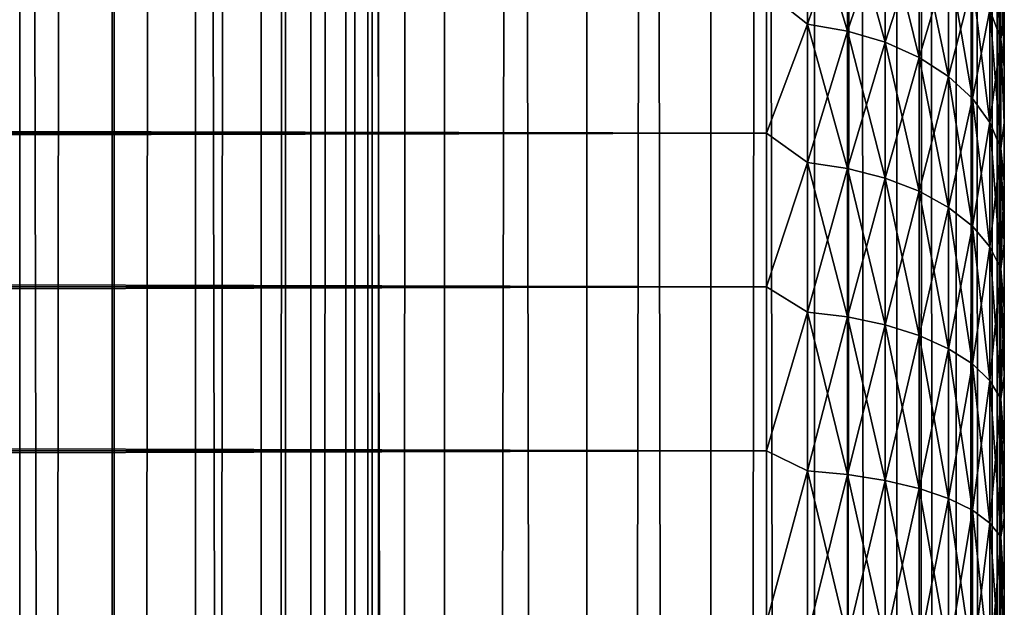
# Model space of a CAD drawing. Extents: x -265 to 265, y 0 to 747.
# Tile 139 of 256: x 257 to 265, y 303 to 308. Entities that reach past the tile are written whole.
import ezdxf

# ---------------------------------------------------------------- set-up
doc = ezdxf.new("R2010")
doc.units = 0
doc.header["$LTSCALE"] = 65.185185
for name, color, linetype in [('25', 7, 'CONTINUOUS'), ('27', 7, 'CONTINUOUS'), ('31', 7, 'CONTINUOUS'), ('87', 7, 'CONTINUOUS'), ('88', 7, 'CONTINUOUS')]:
    doc.layers.add(name, color=color, linetype=linetype)

msp = doc.modelspace()

# ---------------------------------------------------------------- linework, layer by layer
at = {"layer": '25', "color": 7, "linetype": 'CONTINUOUS'}
for points in [[(265, 308.0904, 34.193), (265, 307.6541, 34.6878), (265, 308.0904, 20.807), (265, 308.0904, 34.193)], [(265, 308.0904, 20.807), (265, 307.6541, 34.6878), (265, 307.6541, 20.3122), (265, 308.0904, 20.807)], [(265, 307.6541, 34.6878), (265, 307.1877, 35.1542), (265, 307.6541, 20.3122), (265, 307.6541, 34.6878)], [(265, 307.6541, 20.3122), (265, 307.1877, 35.1542), (265, 307.1877, 19.8458), (265, 307.6541, 20.3122)], [(265, 307.1877, 35.1542), (265, 306.6929, 35.5904), (265, 307.1877, 19.8458), (265, 307.1877, 35.1542)], [(265, 307.1877, 19.8458), (265, 306.6929, 35.5904), (265, 306.6929, 19.4096), (265, 307.1877, 19.8458)], [(265, 306.6929, 35.5904), (265, 306.1717, 35.9947), (265, 306.6929, 19.4096), (265, 306.6929, 35.5904)], [(265, 306.6929, 19.4096), (265, 306.1717, 35.9947), (265, 306.1717, 19.0053), (265, 306.6929, 19.4096)], [(265, 306.1717, 35.9947), (265, 305.6261, 36.3655), (265, 306.1717, 19.0053), (265, 306.1717, 35.9947)], [(265, 306.1717, 19.0053), (265, 305.6261, 36.3655), (265, 305.6261, 18.6345), (265, 306.1717, 19.0053)], [(265, 305.6261, 36.3655), (265, 305.0584, 36.7012), (265, 305.6261, 18.6345), (265, 305.6261, 36.3655)], [(265, 305.6261, 18.6345), (265, 305.0584, 36.7012), (265, 305.0584, 18.2988), (265, 305.6261, 18.6345)], [(265, 305.0584, 36.7012), (265, 304.4706, 37.0007), (265, 305.0584, 18.2988), (265, 305.0584, 36.7012)], [(265, 305.0584, 18.2988), (265, 304.4706, 37.0007), (265, 304.4706, 17.9993), (265, 305.0584, 18.2988)], [(265, 304.4706, 37.0007), (265, 303.8653, 37.2627), (265, 304.4706, 17.9993), (265, 304.4706, 37.0007)], [(265, 304.4706, 17.9993), (265, 303.8653, 37.2627), (265, 303.8653, 17.7373), (265, 304.4706, 17.9993)], [(265, 303.8653, 37.2627), (265, 303.2446, 37.4861), (265, 303.8653, 17.7373), (265, 303.8653, 37.2627)], [(265, 303.8653, 17.7373), (265, 303.2446, 37.4861), (265, 303.2446, 17.5139), (265, 303.8653, 17.7373)], [(265, 303.2446, 37.4861), (265, 302.6112, 37.6701), (265, 303.2446, 17.5139), (265, 303.2446, 37.4861)], [(265, 303.2446, 17.5139), (265, 302.6112, 37.6701), (265, 302.6112, 17.3299), (265, 303.2446, 17.5139)]]:
    msp.add_3dface(points, dxfattribs=at)
at = {"layer": '27', "color": 7, "linetype": 'CONTINUOUS'}
for points in [[(-263, 308.289, 36.8564), (-263, 307.1008, 37.7873), (263, 308.289, 36.8564), (-263, 308.289, 36.8564)], [(263, 308.289, 36.8564), (-263, 307.1008, 37.7873), (263, 307.1008, 37.7873), (263, 308.289, 36.8564)], [(-263, 307.1008, 17.2127), (-263, 308.289, 18.1436), (263, 307.1008, 17.2127), (-263, 307.1008, 17.2127)], [(263, 307.1008, 17.2127), (-263, 308.289, 18.1436), (263, 308.289, 18.1436), (263, 307.1008, 17.2127)], [(-263, 307.1008, 37.7873), (-263, 305.809, 38.5682), (263, 307.1008, 37.7873), (-263, 307.1008, 37.7873)], [(263, 307.1008, 37.7873), (-263, 305.809, 38.5682), (263, 305.809, 38.5682), (263, 307.1008, 37.7873)], [(-263, 305.809, 16.4318), (-263, 307.1008, 17.2127), (263, 305.809, 16.4318), (-263, 305.809, 16.4318)], [(263, 305.809, 16.4318), (-263, 307.1008, 17.2127), (263, 307.1008, 17.2127), (263, 305.809, 16.4318)], [(-263, 305.809, 38.5682), (-263, 304.4326, 39.1877), (263, 305.809, 38.5682), (-263, 305.809, 38.5682)], [(263, 305.809, 38.5682), (-263, 304.4326, 39.1877), (263, 304.4326, 39.1877), (263, 305.809, 38.5682)], [(-263, 304.4326, 15.8123), (-263, 305.809, 16.4318), (263, 304.4326, 15.8123), (-263, 304.4326, 15.8123)], [(263, 304.4326, 15.8123), (-263, 305.809, 16.4318), (263, 305.809, 16.4318), (263, 304.4326, 15.8123)], [(-263, 304.4326, 39.1877), (-263, 302.9914, 39.6368), (263, 304.4326, 39.1877), (-263, 304.4326, 39.1877)], [(263, 304.4326, 39.1877), (-263, 302.9914, 39.6368), (263, 302.9914, 39.6368), (263, 304.4326, 39.1877)], [(-263, 302.9914, 15.3632), (-263, 304.4326, 15.8123), (263, 302.9914, 15.3632), (-263, 302.9914, 15.3632)], [(263, 302.9914, 15.3632), (-263, 304.4326, 15.8123), (263, 304.4326, 15.8123), (263, 302.9914, 15.3632)]]:
    msp.add_3dface(points, dxfattribs=at)
at = {"layer": '31', "color": 7, "linetype": 'CONTINUOUS'}
for points in [[(263, 308.289, 18.1436), (263.3449, 309.0704, 18.9425), (263.3449, 308.0156, 17.9474), (263, 308.289, 18.1436)], [(263, 308.289, 36.8564), (263.3449, 308.0156, 37.0526), (263.3449, 309.0704, 36.0575), (263, 308.289, 36.8564)], [(263.3449, 308.0156, 37.0526), (263.6821, 309.005, 35.9957), (263.3449, 309.0704, 36.0575), (263.3449, 308.0156, 37.0526)], [(263.6821, 309.005, 19.0043), (263.6821, 307.9578, 18.0163), (263.3449, 309.0704, 18.9425), (263.6821, 309.005, 19.0043)], [(263.3449, 309.0704, 18.9425), (263.6821, 307.9578, 18.0163), (263.3449, 308.0156, 17.9474), (263.3449, 309.0704, 18.9425)], [(263.6821, 307.9578, 36.9837), (263.6821, 309.005, 35.9957), (263.3449, 308.0156, 37.0526), (263.6821, 307.9578, 36.9837)], [(263.6821, 307.9578, 36.9837), (263.9985, 308.8979, 35.8947), (263.6821, 309.005, 35.9957), (263.6821, 307.9578, 36.9837)], [(263.9985, 308.8979, 19.1053), (263.9985, 307.8632, 18.129), (263.6821, 309.005, 19.0043), (263.9985, 308.8979, 19.1053)], [(263.6821, 309.005, 19.0043), (263.9985, 307.8632, 18.129), (263.6821, 307.9578, 18.0163), (263.6821, 309.005, 19.0043)], [(264.9696, 308.7009, 21.0224), (264.9696, 307.89, 20.0561), (264.8793, 308.9712, 20.8212), (264.9696, 308.7009, 21.0224)], [(264.8793, 308.9712, 20.8212), (264.9696, 307.89, 20.0561), (264.8793, 308.1352, 19.8248), (264.8793, 308.9712, 20.8212)], [(263.9985, 307.8632, 36.871), (263.9985, 308.8979, 35.8947), (263.6821, 307.9578, 36.9837), (263.9985, 307.8632, 36.871)], [(263.9985, 307.8632, 36.871), (264.2845, 308.7525, 35.7575), (263.9985, 308.8979, 35.8947), (263.9985, 307.8632, 36.871)], [(264.2845, 308.7525, 19.2425), (264.2845, 307.7347, 18.2822), (263.9985, 308.8979, 19.1053), (264.2845, 308.7525, 19.2425)], [(263.9985, 308.8979, 19.1053), (264.2845, 307.7347, 18.2822), (263.9985, 307.8632, 18.129), (263.9985, 308.8979, 19.1053)], [(264.2845, 307.7347, 36.7178), (264.2845, 308.7525, 35.7575), (263.9985, 307.8632, 36.871), (264.2845, 307.7347, 36.7178)], [(264.2845, 307.7347, 36.7178), (264.5314, 308.5731, 35.5883), (264.2845, 308.7525, 35.7575), (264.2845, 307.7347, 36.7178)], [(264.5314, 308.5731, 19.4117), (264.5314, 307.5761, 18.4711), (264.2845, 308.7525, 19.2425), (264.5314, 308.5731, 19.4117)], [(264.2845, 308.7525, 19.2425), (264.5314, 307.5761, 18.4711), (264.2845, 307.7347, 18.2822), (264.2845, 308.7525, 19.2425)], [(264.9696, 307.89, 34.9439), (264.9696, 308.7009, 33.9776), (264.8793, 308.1352, 35.1752), (264.9696, 307.89, 34.9439)], [(264.9696, 307.89, 34.9439), (265, 308.0904, 34.193), (264.9696, 308.7009, 33.9776), (264.9696, 307.89, 34.9439)], [(265, 308.0904, 20.807), (265, 307.6541, 20.3122), (264.9696, 308.7009, 21.0224), (265, 308.0904, 20.807)], [(264.9696, 308.7009, 21.0224), (265, 307.6541, 20.3122), (264.9696, 307.89, 20.0561), (264.9696, 308.7009, 21.0224)], [(264.5314, 307.5761, 36.5289), (264.5314, 308.5731, 35.5883), (264.2845, 307.7347, 36.7178), (264.5314, 307.5761, 36.5289)], [(264.5314, 307.5761, 36.5289), (264.7317, 308.3652, 35.3922), (264.5314, 308.5731, 35.5883), (264.5314, 307.5761, 36.5289)], [(264.7317, 308.3652, 19.6078), (264.7317, 307.3924, 18.69), (264.5314, 308.5731, 19.4117), (264.7317, 308.3652, 19.6078)], [(264.5314, 308.5731, 19.4117), (264.7317, 307.3924, 18.69), (264.5314, 307.5761, 18.4711), (264.5314, 308.5731, 19.4117)], [(263, 307.1008, 17.2127), (263, 308.289, 18.1436), (263.3449, 308.0156, 17.9474), (263, 307.1008, 17.2127)], [(263, 308.289, 36.8564), (263, 307.1008, 37.7873), (263.3449, 308.0156, 37.0526), (263, 308.289, 36.8564)], [(264.7317, 307.3924, 36.31), (264.7317, 308.3652, 35.3922), (264.5314, 307.5761, 36.5289), (264.7317, 307.3924, 36.31)], [(264.7317, 307.3924, 36.31), (264.8793, 308.1352, 35.1752), (264.7317, 308.3652, 35.3922), (264.7317, 307.3924, 36.31)], [(264.8793, 308.1352, 19.8248), (264.8793, 307.1892, 18.9323), (264.7317, 308.3652, 19.6078), (264.8793, 308.1352, 19.8248)], [(264.7317, 308.3652, 19.6078), (264.8793, 307.1892, 18.9323), (264.7317, 307.3924, 18.69), (264.7317, 308.3652, 19.6078)], [(264.8793, 307.1892, 36.0677), (264.8793, 308.1352, 35.1752), (264.7317, 307.3924, 36.31), (264.8793, 307.1892, 36.0677)], [(264.8793, 307.1892, 36.0677), (264.9696, 307.89, 34.9439), (264.8793, 308.1352, 35.1752), (264.8793, 307.1892, 36.0677)], [(264.9696, 307.89, 20.0561), (264.9696, 306.9725, 19.1905), (264.8793, 308.1352, 19.8248), (264.9696, 307.89, 20.0561)], [(264.8793, 308.1352, 19.8248), (264.9696, 306.9725, 19.1905), (264.8793, 307.1892, 18.9323), (264.8793, 308.1352, 19.8248)], [(265, 307.6541, 34.6878), (265, 308.0904, 34.193), (264.9696, 307.89, 34.9439), (265, 307.6541, 34.6878)], [(263, 307.1008, 17.2127), (263.3449, 308.0156, 17.9474), (263.3449, 306.8524, 17.0814), (263, 307.1008, 17.2127)], [(263, 307.1008, 37.7873), (263.3449, 306.8524, 37.9186), (263.3449, 308.0156, 37.0526), (263, 307.1008, 37.7873)], [(263.3449, 306.8524, 37.9186), (263.6821, 307.9578, 36.9837), (263.3449, 308.0156, 37.0526), (263.3449, 306.8524, 37.9186)], [(263.6821, 307.9578, 18.0163), (263.6821, 306.803, 17.1566), (263.3449, 308.0156, 17.9474), (263.6821, 307.9578, 18.0163)], [(263.3449, 308.0156, 17.9474), (263.6821, 306.803, 17.1566), (263.3449, 306.8524, 17.0814), (263.3449, 308.0156, 17.9474)], [(263.6821, 306.803, 37.8434), (263.6821, 307.9578, 36.9837), (263.3449, 306.8524, 37.9186), (263.6821, 306.803, 37.8434)], [(263.6821, 306.803, 37.8434), (263.9985, 307.8632, 36.871), (263.6821, 307.9578, 36.9837), (263.6821, 306.803, 37.8434)], [(263.9985, 307.8632, 18.129), (263.9985, 306.7221, 17.2795), (263.6821, 307.9578, 18.0163), (263.9985, 307.8632, 18.129)], [(263.6821, 307.9578, 18.0163), (263.9985, 306.7221, 17.2795), (263.6821, 306.803, 17.1566), (263.6821, 307.9578, 18.0163)], [(264.9696, 306.9725, 35.8095), (264.9696, 307.89, 34.9439), (264.8793, 307.1892, 36.0677), (264.9696, 306.9725, 35.8095)], [(265, 307.1877, 35.1542), (265, 307.6541, 34.6878), (264.9696, 307.89, 34.9439), (265, 307.1877, 35.1542)], [(264.9696, 306.9725, 35.8095), (265, 307.1877, 35.1542), (264.9696, 307.89, 34.9439), (264.9696, 306.9725, 35.8095)], [(265, 307.6541, 20.3122), (265, 307.1877, 19.8458), (264.9696, 307.89, 20.0561), (265, 307.6541, 20.3122)], [(264.9696, 307.89, 20.0561), (265, 307.1877, 19.8458), (264.9696, 306.9725, 19.1905), (264.9696, 307.89, 20.0561)], [(263.9985, 306.7221, 37.7205), (263.9985, 307.8632, 36.871), (263.6821, 306.803, 37.8434), (263.9985, 306.7221, 37.7205)], [(263.9985, 306.7221, 37.7205), (264.2845, 307.7347, 36.7178), (263.9985, 307.8632, 36.871), (263.9985, 306.7221, 37.7205)], [(264.2845, 307.7347, 18.2822), (264.2845, 306.6122, 17.4466), (263.9985, 307.8632, 18.129), (264.2845, 307.7347, 18.2822)], [(263.9985, 307.8632, 18.129), (264.2845, 306.6122, 17.4466), (263.9985, 306.7221, 17.2795), (263.9985, 307.8632, 18.129)], [(264.2845, 306.6122, 37.5534), (264.2845, 307.7347, 36.7178), (263.9985, 306.7221, 37.7205), (264.2845, 306.6122, 37.5534)], [(264.2845, 306.6122, 37.5534), (264.5314, 307.5761, 36.5289), (264.2845, 307.7347, 36.7178), (264.2845, 306.6122, 37.5534)], [(264.5314, 307.5761, 18.4711), (264.5314, 306.4767, 17.6526), (264.2845, 307.7347, 18.2822), (264.5314, 307.5761, 18.4711)], [(264.2845, 307.7347, 18.2822), (264.5314, 306.4767, 17.6526), (264.2845, 306.6122, 17.4466), (264.2845, 307.7347, 18.2822)], [(264.5314, 306.4767, 37.3474), (264.5314, 307.5761, 36.5289), (264.2845, 306.6122, 37.5534), (264.5314, 306.4767, 37.3474)], [(264.5314, 306.4767, 37.3474), (264.7317, 307.3924, 36.31), (264.5314, 307.5761, 36.5289), (264.5314, 306.4767, 37.3474)], [(264.7317, 307.3924, 18.69), (264.7317, 306.3197, 17.8914), (264.5314, 307.5761, 18.4711), (264.7317, 307.3924, 18.69)], [(264.5314, 307.5761, 18.4711), (264.7317, 306.3197, 17.8914), (264.5314, 306.4767, 17.6526), (264.5314, 307.5761, 18.4711)], [(264.7317, 306.3197, 37.1086), (264.7317, 307.3924, 36.31), (264.5314, 306.4767, 37.3474), (264.7317, 306.3197, 37.1086)], [(264.7317, 306.3197, 37.1086), (264.8793, 307.1892, 36.0677), (264.7317, 307.3924, 36.31), (264.7317, 306.3197, 37.1086)], [(264.8793, 307.1892, 18.9323), (264.8793, 306.1459, 18.1556), (264.7317, 307.3924, 18.69), (264.8793, 307.1892, 18.9323)], [(264.7317, 307.3924, 18.69), (264.8793, 306.1459, 18.1556), (264.7317, 306.3197, 17.8914), (264.7317, 307.3924, 18.69)], [(264.8793, 306.1459, 36.8444), (264.8793, 307.1892, 36.0677), (264.7317, 306.3197, 37.1086), (264.8793, 306.1459, 36.8444)], [(264.8793, 306.1459, 36.8444), (264.9696, 306.9725, 35.8095), (264.8793, 307.1892, 36.0677), (264.8793, 306.1459, 36.8444)], [(264.9696, 306.9725, 19.1905), (264.9696, 305.9607, 18.4372), (264.8793, 307.1892, 18.9323), (264.9696, 306.9725, 19.1905)], [(264.8793, 307.1892, 18.9323), (264.9696, 305.9607, 18.4372), (264.8793, 306.1459, 18.1556), (264.8793, 307.1892, 18.9323)], [(265, 306.6929, 35.5904), (265, 307.1877, 35.1542), (264.9696, 306.9725, 35.8095), (265, 306.6929, 35.5904)], [(265, 307.1877, 19.8458), (265, 306.6929, 19.4096), (264.9696, 306.9725, 19.1905), (265, 307.1877, 19.8458)], [(263, 305.809, 16.4318), (263, 307.1008, 17.2127), (263.3449, 306.8524, 17.0814), (263, 305.809, 16.4318)], [(263, 307.1008, 37.7873), (263, 305.809, 38.5682), (263.3449, 306.8524, 37.9186), (263, 307.1008, 37.7873)], [(264.9696, 305.9607, 36.5628), (264.9696, 306.9725, 35.8095), (264.8793, 306.1459, 36.8444), (264.9696, 305.9607, 36.5628)], [(264.9696, 305.9607, 36.5628), (265, 306.6929, 35.5904), (264.9696, 306.9725, 35.8095), (264.9696, 305.9607, 36.5628)], [(265, 306.6929, 19.4096), (265, 306.1717, 19.0053), (264.9696, 306.9725, 19.1905), (265, 306.6929, 19.4096)], [(264.9696, 306.9725, 19.1905), (265, 306.1717, 19.0053), (264.9696, 305.9607, 18.4372), (264.9696, 306.9725, 19.1905)], [(263, 305.809, 16.4318), (263.3449, 306.8524, 17.0814), (263.3449, 305.5965, 16.3564), (263, 305.809, 16.4318)], [(263, 305.809, 38.5682), (263.3449, 305.5965, 38.6436), (263.3449, 306.8524, 37.9186), (263, 305.809, 38.5682)], [(263.3449, 305.5965, 38.6436), (263.6821, 306.803, 37.8434), (263.3449, 306.8524, 37.9186), (263.3449, 305.5965, 38.6436)], [(263.6821, 306.803, 17.1566), (263.6821, 305.5562, 16.4367), (263.3449, 306.8524, 17.0814), (263.6821, 306.803, 17.1566)], [(263.3449, 306.8524, 17.0814), (263.6821, 305.5562, 16.4367), (263.3449, 305.5965, 16.3564), (263.3449, 306.8524, 17.0814)], [(263.6821, 305.5562, 38.5633), (263.6821, 306.803, 37.8434), (263.3449, 305.5965, 38.6436), (263.6821, 305.5562, 38.5633)], [(263.6821, 305.5562, 38.5633), (263.9985, 306.7221, 37.7205), (263.6821, 306.803, 37.8434), (263.6821, 305.5562, 38.5633)], [(263.9985, 306.7221, 17.2795), (263.9985, 305.4901, 16.5683), (263.6821, 306.803, 17.1566), (263.9985, 306.7221, 17.2795)], [(263.6821, 306.803, 17.1566), (263.9985, 305.4901, 16.5683), (263.6821, 305.5562, 16.4367), (263.6821, 306.803, 17.1566)], [(263.9985, 305.4901, 38.4317), (263.9985, 306.7221, 37.7205), (263.6821, 305.5562, 38.5633), (263.9985, 305.4901, 38.4317)], [(263.9985, 305.4901, 38.4317), (264.2845, 306.6122, 37.5534), (263.9985, 306.7221, 37.7205), (263.9985, 305.4901, 38.4317)], [(264.2845, 306.6122, 17.4466), (264.2845, 305.4004, 16.7469), (263.9985, 306.7221, 17.2795), (264.2845, 306.6122, 17.4466)], [(263.9985, 306.7221, 17.2795), (264.2845, 305.4004, 16.7469), (263.9985, 305.4901, 16.5683), (263.9985, 306.7221, 17.2795)], [(265, 306.1717, 35.9947), (265, 306.6929, 35.5904), (264.9696, 305.9607, 36.5628), (265, 306.1717, 35.9947)], [(264.2845, 305.4004, 38.2531), (264.2845, 306.6122, 37.5534), (263.9985, 305.4901, 38.4317), (264.2845, 305.4004, 38.2531)], [(264.2845, 305.4004, 38.2531), (264.5314, 306.4767, 37.3474), (264.2845, 306.6122, 37.5534), (264.2845, 305.4004, 38.2531)], [(264.5314, 306.4767, 17.6526), (264.5314, 305.2897, 16.9673), (264.2845, 306.6122, 17.4466), (264.5314, 306.4767, 17.6526)], [(264.2845, 306.6122, 17.4466), (264.5314, 305.2897, 16.9673), (264.2845, 305.4004, 16.7469), (264.2845, 306.6122, 17.4466)], [(264.5314, 305.2897, 38.0327), (264.5314, 306.4767, 37.3474), (264.2845, 305.4004, 38.2531), (264.5314, 305.2897, 38.0327)], [(264.5314, 305.2897, 38.0327), (264.7317, 306.3197, 37.1086), (264.5314, 306.4767, 37.3474), (264.5314, 305.2897, 38.0327)], [(264.7317, 306.3197, 17.8914), (264.7317, 305.1615, 17.2227), (264.5314, 306.4767, 17.6526), (264.7317, 306.3197, 17.8914)], [(264.5314, 306.4767, 17.6526), (264.7317, 305.1615, 17.2227), (264.5314, 305.2897, 16.9673), (264.5314, 306.4767, 17.6526)], [(264.7317, 305.1615, 37.7773), (264.7317, 306.3197, 37.1086), (264.5314, 305.2897, 38.0327), (264.7317, 305.1615, 37.7773)], [(264.7317, 305.1615, 37.7773), (264.8793, 306.1459, 36.8444), (264.7317, 306.3197, 37.1086), (264.7317, 305.1615, 37.7773)], [(264.8793, 306.1459, 18.1556), (264.8793, 305.0195, 17.5053), (264.7317, 306.3197, 17.8914), (264.8793, 306.1459, 18.1556)], [(264.7317, 306.3197, 17.8914), (264.8793, 305.0195, 17.5053), (264.7317, 305.1615, 17.2227), (264.7317, 306.3197, 17.8914)], [(264.8793, 305.0195, 37.4947), (264.8793, 306.1459, 36.8444), (264.7317, 305.1615, 37.7773), (264.8793, 305.0195, 37.4947)], [(264.8793, 305.0195, 37.4947), (264.9696, 305.9607, 36.5628), (264.8793, 306.1459, 36.8444), (264.8793, 305.0195, 37.4947)], [(264.9696, 305.9607, 18.4372), (264.9696, 304.8683, 17.8065), (264.8793, 306.1459, 18.1556), (264.9696, 305.9607, 18.4372)], [(264.8793, 306.1459, 18.1556), (264.9696, 304.8683, 17.8065), (264.8793, 305.0195, 17.5053), (264.8793, 306.1459, 18.1556)], [(265, 305.6261, 36.3655), (265, 306.1717, 35.9947), (264.9696, 305.9607, 36.5628), (265, 305.6261, 36.3655)], [(265, 306.1717, 19.0053), (265, 305.6261, 18.6345), (264.9696, 305.9607, 18.4372), (265, 306.1717, 19.0053)], [(264.9696, 304.8683, 37.1935), (264.9696, 305.9607, 36.5628), (264.8793, 305.0195, 37.4947), (264.9696, 304.8683, 37.1935)], [(264.9696, 304.8683, 37.1935), (265, 305.6261, 36.3655), (264.9696, 305.9607, 36.5628), (264.9696, 304.8683, 37.1935)], [(265, 305.6261, 18.6345), (265, 305.0584, 18.2988), (264.9696, 305.9607, 18.4372), (265, 305.6261, 18.6345)], [(264.9696, 305.9607, 18.4372), (265, 305.0584, 18.2988), (264.9696, 304.8683, 17.8065), (264.9696, 305.9607, 18.4372)], [(263, 304.4326, 15.8123), (263, 305.809, 16.4318), (263.3449, 305.5965, 16.3564), (263, 304.4326, 15.8123)], [(263, 305.809, 38.5682), (263, 304.4326, 39.1877), (263.3449, 305.5965, 38.6436), (263, 305.809, 38.5682)], [(263, 304.4326, 15.8123), (263.3449, 305.5965, 16.3564), (263.3449, 304.265, 15.782), (263, 304.4326, 15.8123)], [(263, 304.4326, 39.1877), (263.3449, 304.265, 39.218), (263.3449, 305.5965, 38.6436), (263, 304.4326, 39.1877)], [(263.3449, 304.265, 39.218), (263.6821, 305.5562, 38.5633), (263.3449, 305.5965, 38.6436), (263.3449, 304.265, 39.218)], [(263.6821, 305.5562, 16.4367), (263.6821, 304.2342, 15.8665), (263.3449, 305.5965, 16.3564), (263.6821, 305.5562, 16.4367)], [(263.3449, 305.5965, 16.3564), (263.6821, 304.2342, 15.8665), (263.3449, 304.265, 15.782), (263.3449, 305.5965, 16.3564)], [(263.6821, 304.2342, 39.1335), (263.6821, 305.5562, 38.5633), (263.3449, 304.265, 39.218), (263.6821, 304.2342, 39.1335)], [(263.6821, 304.2342, 39.1335), (263.9985, 305.4901, 38.4317), (263.6821, 305.5562, 38.5633), (263.6821, 304.2342, 39.1335)], [(263.9985, 305.4901, 16.5683), (263.9985, 304.1839, 16.0048), (263.6821, 305.5562, 16.4367), (263.9985, 305.4901, 16.5683)], [(263.6821, 305.5562, 16.4367), (263.9985, 304.1839, 16.0048), (263.6821, 304.2342, 15.8665), (263.6821, 305.5562, 16.4367)], [(265, 305.0584, 36.7012), (265, 305.6261, 36.3655), (264.9696, 304.8683, 37.1935), (265, 305.0584, 36.7012)], [(263.9985, 304.1839, 38.9952), (263.9985, 305.4901, 38.4317), (263.6821, 304.2342, 39.1335), (263.9985, 304.1839, 38.9952)], [(263.9985, 304.1839, 38.9952), (264.2845, 305.4004, 38.2531), (263.9985, 305.4901, 38.4317), (263.9985, 304.1839, 38.9952)], [(264.2845, 305.4004, 16.7469), (264.2845, 304.1155, 16.1927), (263.9985, 305.4901, 16.5683), (264.2845, 305.4004, 16.7469)], [(263.9985, 305.4901, 16.5683), (264.2845, 304.1155, 16.1927), (263.9985, 304.1839, 16.0048), (263.9985, 305.4901, 16.5683)], [(264.2845, 304.1155, 38.8073), (264.2845, 305.4004, 38.2531), (263.9985, 304.1839, 38.9952), (264.2845, 304.1155, 38.8073)], [(264.2845, 304.1155, 38.8073), (264.5314, 305.2897, 38.0327), (264.2845, 305.4004, 38.2531), (264.2845, 304.1155, 38.8073)], [(264.5314, 305.2897, 16.9673), (264.5314, 304.0312, 16.4244), (264.2845, 305.4004, 16.7469), (264.5314, 305.2897, 16.9673)], [(264.2845, 305.4004, 16.7469), (264.5314, 304.0312, 16.4244), (264.2845, 304.1155, 16.1927), (264.2845, 305.4004, 16.7469)], [(264.5314, 304.0312, 38.5756), (264.5314, 305.2897, 38.0327), (264.2845, 304.1155, 38.8073), (264.5314, 304.0312, 38.5756)], [(264.5314, 304.0312, 38.5756), (264.7317, 305.1615, 37.7773), (264.5314, 305.2897, 38.0327), (264.5314, 304.0312, 38.5756)], [(264.7317, 305.1615, 17.2227), (264.7317, 303.9334, 16.693), (264.5314, 305.2897, 16.9673), (264.7317, 305.1615, 17.2227)], [(264.5314, 305.2897, 16.9673), (264.7317, 303.9334, 16.693), (264.5314, 304.0312, 16.4244), (264.5314, 305.2897, 16.9673)], [(264.7317, 303.9334, 38.307), (264.7317, 305.1615, 37.7773), (264.5314, 304.0312, 38.5756), (264.7317, 303.9334, 38.307)], [(264.7317, 303.9334, 38.307), (264.8793, 305.0195, 37.4947), (264.7317, 305.1615, 37.7773), (264.7317, 303.9334, 38.307)], [(264.8793, 305.0195, 17.5053), (264.8793, 303.8253, 16.9901), (264.7317, 305.1615, 17.2227), (264.8793, 305.0195, 17.5053)], [(264.7317, 305.1615, 17.2227), (264.8793, 303.8253, 16.9901), (264.7317, 303.9334, 16.693), (264.7317, 305.1615, 17.2227)], [(264.8793, 303.8253, 38.0099), (264.8793, 305.0195, 37.4947), (264.7317, 303.9334, 38.307), (264.8793, 303.8253, 38.0099)], [(264.8793, 303.8253, 38.0099), (264.9696, 304.8683, 37.1935), (264.8793, 305.0195, 37.4947), (264.8793, 303.8253, 38.0099)], [(264.9696, 304.8683, 17.8065), (264.9696, 303.71, 17.3069), (264.8793, 305.0195, 17.5053), (264.9696, 304.8683, 17.8065)], [(264.8793, 305.0195, 17.5053), (264.9696, 303.71, 17.3069), (264.8793, 303.8253, 16.9901), (264.8793, 305.0195, 17.5053)], [(265, 304.4706, 37.0007), (265, 305.0584, 36.7012), (264.9696, 304.8683, 37.1935), (265, 304.4706, 37.0007)], [(265, 305.0584, 18.2988), (265, 304.4706, 17.9993), (264.9696, 304.8683, 17.8065), (265, 305.0584, 18.2988)], [(264.9696, 303.71, 37.6931), (264.9696, 304.8683, 37.1935), (264.8793, 303.8253, 38.0099), (264.9696, 303.71, 37.6931)], [(264.9696, 303.71, 37.6931), (265, 304.4706, 37.0007), (264.9696, 304.8683, 37.1935), (264.9696, 303.71, 37.6931)], [(265, 304.4706, 17.9993), (265, 303.8653, 17.7373), (264.9696, 304.8683, 17.8065), (265, 304.4706, 17.9993)], [(264.9696, 304.8683, 17.8065), (265, 303.8653, 17.7373), (264.9696, 303.71, 17.3069), (264.9696, 304.8683, 17.8065)], [(263, 302.9914, 15.3632), (263, 304.4326, 15.8123), (263.3449, 304.265, 15.782), (263, 302.9914, 15.3632)], [(263, 304.4326, 39.1877), (263, 302.9914, 39.6368), (263.3449, 304.265, 39.218), (263, 304.4326, 39.1877)], [(265, 303.8653, 37.2627), (265, 304.4706, 37.0007), (264.9696, 303.71, 37.6931), (265, 303.8653, 37.2627)], [(263, 302.9914, 15.3632), (263.3449, 304.265, 15.782), (263.3449, 302.8758, 15.3661), (263, 302.9914, 15.3632)], [(263, 302.9914, 39.6368), (263.3449, 302.8758, 39.6339), (263.3449, 304.265, 39.218), (263, 302.9914, 39.6368)], [(263.3449, 302.8758, 39.6339), (263.6821, 304.2342, 39.1335), (263.3449, 304.265, 39.218), (263.3449, 302.8758, 39.6339)], [(263.6821, 304.2342, 15.8665), (263.6821, 302.855, 15.4536), (263.3449, 304.265, 15.782), (263.6821, 304.2342, 15.8665)], [(263.3449, 304.265, 15.782), (263.6821, 302.855, 15.4536), (263.3449, 302.8758, 15.3661), (263.3449, 304.265, 15.782)], [(263.6821, 302.855, 39.5464), (263.6821, 304.2342, 39.1335), (263.3449, 302.8758, 39.6339), (263.6821, 302.855, 39.5464)], [(263.6821, 302.855, 39.5464), (263.9985, 304.1839, 38.9952), (263.6821, 304.2342, 39.1335), (263.6821, 302.855, 39.5464)], [(263.9985, 304.1839, 16.0048), (263.9985, 302.8211, 15.5968), (263.6821, 304.2342, 15.8665), (263.9985, 304.1839, 16.0048)], [(263.6821, 304.2342, 15.8665), (263.9985, 302.8211, 15.5968), (263.6821, 302.855, 15.4536), (263.6821, 304.2342, 15.8665)], [(263.9985, 302.8211, 39.4032), (263.9985, 304.1839, 38.9952), (263.6821, 302.855, 39.5464), (263.9985, 302.8211, 39.4032)], [(263.9985, 302.8211, 39.4032), (264.2845, 304.1155, 38.8073), (263.9985, 304.1839, 38.9952), (263.9985, 302.8211, 39.4032)], [(264.2845, 304.1155, 16.1927), (264.2845, 302.775, 15.7914), (263.9985, 304.1839, 16.0048), (264.2845, 304.1155, 16.1927)], [(263.9985, 304.1839, 16.0048), (264.2845, 302.775, 15.7914), (263.9985, 302.8211, 15.5968), (263.9985, 304.1839, 16.0048)], [(264.2845, 302.775, 39.2086), (264.2845, 304.1155, 38.8073), (263.9985, 302.8211, 39.4032), (264.2845, 302.775, 39.2086)], [(264.2845, 302.775, 39.2086), (264.5314, 304.0312, 38.5756), (264.2845, 304.1155, 38.8073), (264.2845, 302.775, 39.2086)], [(264.5314, 304.0312, 16.4244), (264.5314, 302.7181, 16.0313), (264.2845, 304.1155, 16.1927), (264.5314, 304.0312, 16.4244)], [(264.2845, 304.1155, 16.1927), (264.5314, 302.7181, 16.0313), (264.2845, 302.775, 15.7914), (264.2845, 304.1155, 16.1927)], [(264.5314, 302.7181, 38.9687), (264.5314, 304.0312, 38.5756), (264.2845, 302.775, 39.2086), (264.5314, 302.7181, 38.9687)], [(264.5314, 302.7181, 38.9687), (264.7317, 303.9334, 38.307), (264.5314, 304.0312, 38.5756), (264.5314, 302.7181, 38.9687)], [(264.7317, 303.9334, 16.693), (264.7317, 302.6522, 16.3094), (264.5314, 304.0312, 16.4244), (264.7317, 303.9334, 16.693)], [(264.5314, 304.0312, 16.4244), (264.7317, 302.6522, 16.3094), (264.5314, 302.7181, 16.0313), (264.5314, 304.0312, 16.4244)], [(264.7317, 302.6522, 38.6906), (264.7317, 303.9334, 38.307), (264.5314, 302.7181, 38.9687), (264.7317, 302.6522, 38.6906)], [(264.7317, 302.6522, 38.6906), (264.8793, 303.8253, 38.0099), (264.7317, 303.9334, 38.307), (264.7317, 302.6522, 38.6906)], [(264.8793, 303.8253, 16.9901), (264.8793, 302.5793, 16.6171), (264.7317, 303.9334, 16.693), (264.8793, 303.8253, 16.9901)], [(264.7317, 303.9334, 16.693), (264.8793, 302.5793, 16.6171), (264.7317, 302.6522, 16.3094), (264.7317, 303.9334, 16.693)], [(264.8793, 302.5793, 38.3829), (264.8793, 303.8253, 38.0099), (264.7317, 302.6522, 38.6906), (264.8793, 302.5793, 38.3829)], [(264.8793, 302.5793, 38.3829), (264.9696, 303.71, 37.6931), (264.8793, 303.8253, 38.0099), (264.8793, 302.5793, 38.3829)], [(264.9696, 303.71, 17.3069), (264.9696, 302.5016, 16.9451), (264.8793, 303.8253, 16.9901), (264.9696, 303.71, 17.3069)], [(264.8793, 303.8253, 16.9901), (264.9696, 302.5016, 16.9451), (264.8793, 302.5793, 16.6171), (264.8793, 303.8253, 16.9901)], [(265, 303.2446, 37.4861), (265, 303.8653, 37.2627), (264.9696, 303.71, 37.6931), (265, 303.2446, 37.4861)], [(265, 303.8653, 17.7373), (265, 303.2446, 17.5139), (264.9696, 303.71, 17.3069), (265, 303.8653, 17.7373)], [(264.9696, 302.5016, 38.0549), (264.9696, 303.71, 37.6931), (264.8793, 302.5793, 38.3829), (264.9696, 302.5016, 38.0549)], [(264.9696, 302.5016, 38.0549), (265, 303.2446, 37.4861), (264.9696, 303.71, 37.6931), (264.9696, 302.5016, 38.0549)], [(265, 303.2446, 17.5139), (265, 302.6112, 17.3299), (264.9696, 303.71, 17.3069), (265, 303.2446, 17.5139)], [(264.9696, 303.71, 17.3069), (265, 302.6112, 17.3299), (264.9696, 302.5016, 16.9451), (264.9696, 303.71, 17.3069)], [(265, 302.6112, 37.6701), (265, 303.2446, 37.4861), (264.9696, 302.5016, 38.0549), (265, 302.6112, 37.6701)]]:
    msp.add_3dface(points, dxfattribs=at)
at = {"layer": '87', "color": 7, "linetype": 'CONTINUOUS'}
for points in [[(255.9412, 1, 13.7732), (257.5, 1, 12.9904), (255.9412, 739, 13.7732), (255.9412, 1, 13.7732)], [(255.9412, 739, 13.7732), (257.5, 1, 12.9904), (257.5, 739, 12.9904), (255.9412, 739, 13.7732)], [(257.5, 1, 12.9904), (258.9574, 1, 12.0318), (257.5, 739, 12.9904), (257.5, 1, 12.9904)], [(257.5, 739, 12.9904), (258.9574, 1, 12.0318), (258.9574, 739, 12.0318), (257.5, 739, 12.9904)], [(258.9574, 1, 12.0318), (260.2936, 1, 10.9106), (258.9574, 739, 12.0318), (258.9574, 1, 12.0318)], [(258.9574, 739, 12.0318), (260.2936, 1, 10.9106), (260.2936, 739, 10.9106), (258.9574, 739, 12.0318)], [(260.2936, 1, 10.9106), (261.4907, 1, 9.6418), (260.2936, 739, 10.9106), (260.2936, 1, 10.9106)], [(260.2936, 739, 10.9106), (261.4907, 1, 9.6418), (261.4907, 739, 9.6418), (260.2936, 739, 10.9106)], [(261.4907, 1, 9.6418), (262.5323, 1, 8.2426), (261.4907, 739, 9.6418), (261.4907, 1, 9.6418)], [(261.4907, 739, 9.6418), (262.5323, 1, 8.2426), (262.5323, 739, 8.2426), (261.4907, 739, 9.6418)], [(262.5323, 1, 8.2426), (263.4045, 1, 6.732), (262.5323, 739, 8.2426), (262.5323, 1, 8.2426)], [(262.5323, 739, 8.2426), (263.4045, 1, 6.732), (263.4045, 739, 6.732), (262.5323, 739, 8.2426)], [(263.4045, 1, 6.732), (264.0954, 1, 5.1303), (263.4045, 739, 6.732), (263.4045, 1, 6.732)], [(263.4045, 739, 6.732), (264.0954, 1, 5.1303), (264.0954, 739, 5.1303), (263.4045, 739, 6.732)], [(264.0954, 1, 5.1303), (264.5957, 1, 3.4592), (264.0954, 739, 5.1303), (264.0954, 1, 5.1303)], [(264.0954, 739, 5.1303), (264.5957, 1, 3.4592), (264.5957, 739, 3.4592), (264.0954, 739, 5.1303)], [(264.5957, 1, 3.4592), (264.8986, 1, 1.7414), (264.5957, 739, 3.4592), (264.5957, 1, 3.4592)], [(264.5957, 739, 3.4592), (264.8986, 1, 1.7414), (264.8986, 739, 1.7414), (264.5957, 739, 3.4592)], [(264.8986, 1, 1.7414), (265, 1), (264.8986, 739, 1.7414), (264.8986, 1, 1.7414)], [(264.8986, 739, 1.7414), (265, 1), (265, 739), (264.8986, 739, 1.7414)]]:
    msp.add_3dface(points, dxfattribs=at)
at = {"layer": '88', "color": 7, "linetype": 'CONTINUOUS'}
for points in [[(259.739, 719.538, -11.4084), (260.2936, 739, -10.9106), (259.739, 20.4621, -11.4084), (259.739, 719.538, -11.4084)], [(260.2936, 739, -10.9106), (260.2936, 1, -10.9106), (259.739, 20.4621, -11.4084), (260.2936, 739, -10.9106)], [(261.4907, 1, -9.6418), (260.2936, 1, -10.9106), (261.4907, 739, -9.6418), (261.4907, 1, -9.6418)], [(261.4907, 739, -9.6418), (260.2936, 1, -10.9106), (260.2936, 739, -10.9106), (261.4907, 739, -9.6418)], [(262.5323, 1, -8.2426), (261.4907, 1, -9.6418), (262.5323, 739, -8.2426), (262.5323, 1, -8.2426)], [(262.5323, 739, -8.2426), (261.4907, 1, -9.6418), (261.4907, 739, -9.6418), (262.5323, 739, -8.2426)], [(263.4045, 1, -6.732), (262.5323, 1, -8.2426), (263.4045, 739, -6.732), (263.4045, 1, -6.732)], [(263.4045, 739, -6.732), (262.5323, 1, -8.2426), (262.5323, 739, -8.2426), (263.4045, 739, -6.732)], [(264.0954, 1, -5.1303), (263.4045, 1, -6.732), (264.0954, 739, -5.1303), (264.0954, 1, -5.1303)], [(264.0954, 739, -5.1303), (263.4045, 1, -6.732), (263.4045, 739, -6.732), (264.0954, 739, -5.1303)], [(264.5957, 1, -3.4592), (264.0954, 1, -5.1303), (264.5957, 739, -3.4592), (264.5957, 1, -3.4592)], [(264.5957, 739, -3.4592), (264.0954, 1, -5.1303), (264.0954, 739, -5.1303), (264.5957, 739, -3.4592)], [(264.8986, 1, -1.7414), (264.5957, 1, -3.4592), (264.8986, 739, -1.7414), (264.8986, 1, -1.7414)], [(264.8986, 739, -1.7414), (264.5957, 1, -3.4592), (264.5957, 739, -3.4592), (264.8986, 739, -1.7414)], [(265, 739), (265, 1), (264.8986, 1, -1.7414), (265, 739)], [(265, 739), (264.8986, 1, -1.7414), (264.8986, 739, -1.7414), (265, 739)], [(259.65, 718.6075, -11.4838), (259.739, 719.538, -11.4084), (259.65, 21.3925, -11.4838), (259.65, 718.6075, -11.4838)], [(259.65, 21.3925, -11.4838), (259.739, 719.538, -11.4084), (259.739, 20.4621, -11.4084), (259.65, 21.3925, -11.4838)], [(259.4652, 717.6605, -11.6366), (259.65, 718.6075, -11.4838), (259.4651, 22.3396, -11.6366), (259.4652, 717.6605, -11.6366)], [(259.4651, 22.3396, -11.6366), (259.65, 718.6075, -11.4838), (259.65, 21.3925, -11.4838), (259.4651, 22.3396, -11.6366)], [(259.1715, 716.6915, -11.8694), (259.4652, 717.6605, -11.6366), (259.1715, 23.3085, -11.8694), (259.1715, 716.6915, -11.8694)], [(259.1715, 23.3085, -11.8694), (259.4652, 717.6605, -11.6366), (259.4651, 22.3396, -11.6366), (259.1715, 23.3085, -11.8694)], [(258.7538, 715.7066, -12.1808), (259.1715, 716.6915, -11.8694), (258.7538, 24.2934, -12.1808), (258.7538, 715.7066, -12.1808)], [(258.7538, 24.2934, -12.1808), (259.1715, 716.6915, -11.8694), (259.1715, 23.3085, -11.8694), (258.7538, 24.2934, -12.1808)], [(258.2014, 714.7274, -12.5594), (258.7538, 715.7066, -12.1808), (258.2014, 25.2726, -12.5594), (258.2014, 714.7274, -12.5594)], [(258.2014, 25.2726, -12.5594), (258.7538, 715.7066, -12.1808), (258.7538, 24.2934, -12.1808), (258.2014, 25.2726, -12.5594)], [(257.5188, 713.7927, -12.9795), (258.2014, 714.7274, -12.5594), (257.5188, 26.2073, -12.9795), (257.5188, 713.7927, -12.9795)], [(257.5188, 26.2073, -12.9795), (258.2014, 714.7274, -12.5594), (258.2014, 25.2726, -12.5594), (257.5188, 26.2073, -12.9795)], [(256.7238, 712.9394, -13.4086), (257.5188, 713.7927, -12.9795), (256.7238, 27.0606, -13.4086), (256.7238, 712.9394, -13.4086)], [(256.7238, 27.0606, -13.4086), (257.5188, 713.7927, -12.9795), (257.5188, 26.2073, -12.9795), (256.7238, 27.0606, -13.4086)], [(255.847, 27.8023, -13.8135), (256.7238, 712.9394, -13.4086), (256.7238, 27.0606, -13.4086), (255.847, 27.8023, -13.8135)]]:
    msp.add_3dface(points, dxfattribs=at)

doc.saveas('drawing.dxf')
